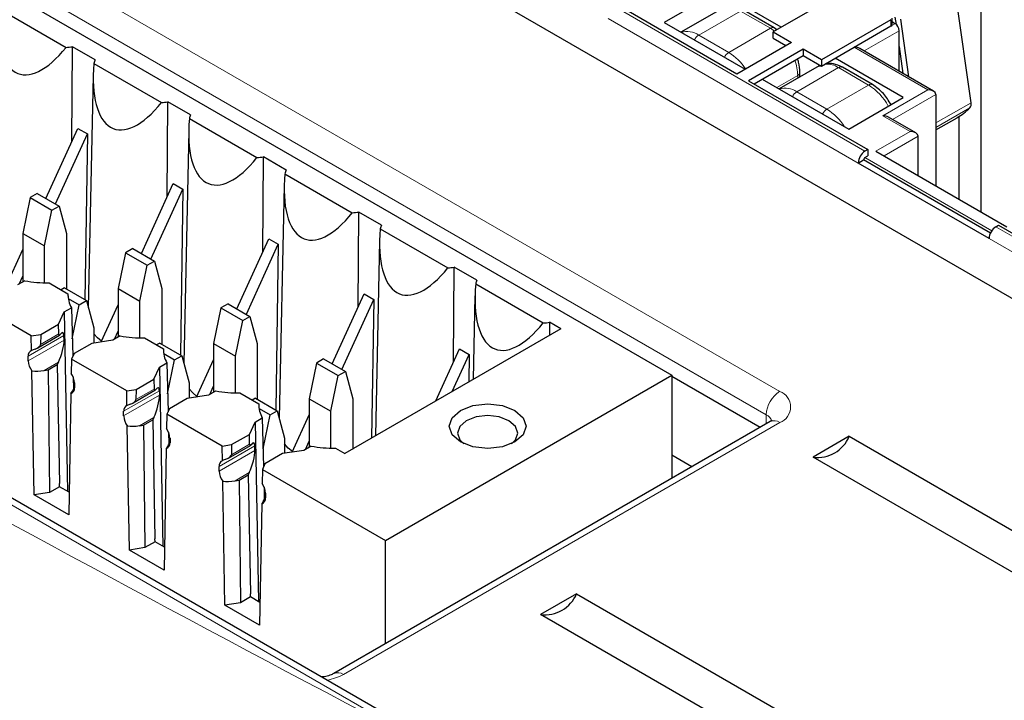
# Paper-space layout 'Blatt2' of a CAD drawing. Header units: millimetres. Extents: x 5 to 418, y 2 to 292.
# Tile 42 of 84: x 106 to 116, y 201 to 208. Entities that reach past the tile are written whole.
import ezdxf

# ---------------------------------------------------------------- set-up
doc = ezdxf.new("R2010")
doc.units = ezdxf.units.MM

psp = doc.layouts.new('Blatt2')

# ---------------------------------------------------------------- linework, layer by layer
at = {"color": 7, "linetype": 'Continuous', "lineweight": 18}
for p, q in [((110.431, 200.551), (85.288, 215.066)), ((95.943, 214.693), (113.904, 204.324)), ((113.762, 204.082), (95.802, 214.45)), ((112.194, 208.312), (114.787, 206.815)), ((113.495, 208.268), (113.062, 208.019)), ((113.495, 208.268), (113.806, 208.089)), ((112.123, 208.19), (114.717, 206.692)), ((115.056, 208.178), (115.056, 208.113)), ((113.806, 208.089), (113.373, 207.839)), ((113.806, 208.089), (113.849, 208.06)), ((115.098, 208.137), (114.674, 207.893)), ((115.141, 208.064), (114.777, 207.854)), ((113.373, 207.839), (113.062, 208.019)), ((114.674, 207.893), (115.438, 207.452)), ((114.513, 207.681), (114.08, 207.431)), ((114.313, 207.7), (114.321, 207.705)), ((114.513, 207.681), (114.824, 207.501)), ((114.089, 207.599), (113.872, 207.474)), ((114.089, 207.599), (114.089, 207.571)), ((114.391, 207.251), (114.824, 207.501)), ((115.438, 207.452), (114.971, 207.182)), ((114.391, 207.251), (114.08, 207.431)), ((115.523, 207.403), (115.074, 207.143)), ((115.523, 207.107), (115.887, 207.317)), ((115.523, 207.059), (115.875, 207.263)), ((114.971, 207.182), (115.254, 207.019)), ((115.254, 207.019), (114.9, 206.815)), ((114.985, 206.766), (115.339, 206.97)), ((116.102, 205.99), (114.787, 206.75)), ((114.773, 206.725), (116.088, 205.966)), ((116.145, 206.031), (117.026, 205.523)), ((116.074, 205.909), (116.955, 205.4)), ((106.477, 204.903), (106.107, 204.689)), ((106.424, 204.919), (106.234, 204.809)), ((106.479, 204.855), (106.107, 204.64)), ((106.42, 204.625), (106.272, 204.54)), ((106.583, 204.36), (106.588, 204.362)), ((107.467, 204.331), (107.097, 204.118)), ((107.097, 204.069), (107.469, 204.283)), ((107.414, 204.347), (107.224, 204.238)), ((113.761, 203.986), (113.762, 204.082)), ((107.41, 204.053), (107.262, 203.968)), ((113.904, 204), (109.378, 201.388)), ((107.573, 203.788), (107.578, 203.791)), ((108.404, 203.776), (108.214, 203.666)), ((108.457, 203.76), (108.087, 203.546)), ((108.459, 203.712), (108.087, 203.497)), ((108.4, 203.482), (108.252, 203.397)), ((108.563, 203.217), (108.568, 203.219))]:
    psp.add_line(p, q, dxfattribs=at)
at = {"color": 7, "linetype": 'Continuous', "lineweight": 25}
for p, q in [((110.534, 200.563), (85.39, 215.077)), ((94.963, 214.78), (112.782, 204.493)), ((108.56, 209.763), (117.809, 204.424)), ((113.268, 208.475), (112.703, 208.149)), ((113.919, 208.1), (113.268, 208.475)), ((114.555, 208.467), (113.834, 208.051)), ((115.887, 207.317), (115.72, 208.511)), ((115.989, 208.554), (115.989, 206.186)), ((105.799, 208.296), (106.5, 207.891)), ((113.458, 207.615), (112.222, 208.329)), ((113.295, 208.288), (112.878, 208.048)), ((113.846, 208.093), (113.535, 208.272)), ((115.056, 208.178), (114.335, 207.762)), ((115.068, 208.129), (115.068, 208.195)), ((115.098, 208.206), (115.109, 208.13)), ((115.154, 208.185), (115.238, 207.587)), ((112.703, 208.149), (113.543, 207.664)), ((113.871, 208.072), (113.846, 208.093)), ((114.335, 207.697), (115.056, 208.113)), ((115.098, 208.137), (115.068, 208.155)), ((115.141, 207.643), (115.141, 208.064)), ((113.834, 208.051), (114.024, 207.942)), ((113.834, 207.986), (113.834, 208.051)), ((113.834, 207.986), (113.967, 207.909)), ((106.559, 206.912), (106.566, 207.898)), ((106.801, 207.762), (106.566, 207.898)), ((114.024, 207.942), (113.458, 207.615)), ((114.145, 207.871), (113.579, 207.545)), ((114.335, 207.762), (114.145, 207.871)), ((114.145, 207.871), (114.145, 207.806)), ((115.498, 207.437), (114.734, 207.878)), ((115.141, 207.902), (115.18, 207.621)), ((113.636, 207.512), (114.145, 207.806)), ((114.145, 207.806), (114.335, 207.697)), ((114.335, 207.762), (114.335, 207.697)), ((115.183, 207.37), (114.476, 207.778)), ((106.789, 207.724), (107.49, 207.32)), ((114.313, 207.7), (113.896, 207.46)), ((114.332, 207.705), (114.311, 207.694)), ((114.864, 207.505), (114.553, 207.685)), ((106.782, 207.6), (106.73, 205.19)), ((113.579, 207.545), (114.816, 206.831)), ((113.721, 207.561), (114.618, 207.043)), ((114.112, 207.584), (114.112, 207.632)), ((114.618, 207.043), (115.183, 207.37)), ((115.523, 207.403), (115.523, 206.456)), ((107.549, 206.341), (107.556, 207.327)), ((107.791, 207.191), (107.556, 207.327)), ((107.779, 207.153), (108.48, 206.748)), ((115.314, 207.005), (115.031, 207.168)), ((115.523, 207.035), (115.742, 207.162)), ((115.76, 207.173), (115.76, 206.318)), ((106.291, 206.324), (106.622, 207.05)), ((106.622, 207.05), (106.721, 206.993)), ((106.39, 206.267), (106.721, 206.993)), ((106.721, 206.993), (106.695, 205.274)), ((107.772, 207.029), (107.72, 204.618)), ((115.339, 206.562), (115.339, 206.97)), ((114.816, 206.831), (114.787, 206.815)), ((114.816, 206.831), (114.816, 206.766)), ((108.539, 205.769), (108.546, 206.755)), ((108.781, 206.619), (108.546, 206.755)), ((114.787, 206.75), (114.816, 206.766)), ((114.9, 206.815), (116.258, 206.031)), ((114.717, 206.692), (114.773, 206.725)), ((116.074, 205.909), (114.717, 206.692)), ((116.088, 205.966), (114.773, 206.725)), ((108.769, 206.581), (109.469, 206.177)), ((107.281, 205.752), (107.612, 206.478)), ((107.38, 205.695), (107.711, 206.421)), ((107.612, 206.478), (107.711, 206.421)), ((107.711, 206.421), (107.685, 204.703)), ((108.762, 206.458), (108.71, 204.047)), ((106.126, 206.333), (106.05, 205.962)), ((106.201, 206.376), (106.126, 206.333)), ((106.126, 206.333), (106.352, 206.202)), ((106.201, 206.376), (106.427, 206.245)), ((106.352, 206.202), (106.427, 206.245)), ((106.427, 206.245), (106.503, 205.962)), ((106.276, 205.832), (106.352, 206.202)), ((109.529, 205.198), (109.536, 206.184)), ((109.771, 206.048), (109.536, 206.184)), ((116.145, 206.031), (116.173, 206.047)), ((116.173, 206.047), (117.409, 205.334)), ((106.05, 205.962), (106.276, 205.832)), ((106.05, 205.962), (106.05, 205.458)), ((106.503, 205.962), (106.503, 205.385)), ((109.759, 206.01), (110.459, 205.605)), ((106.276, 205.45), (106.276, 205.832)), ((108.271, 205.181), (108.602, 205.907)), ((108.37, 205.124), (108.701, 205.85)), ((108.602, 205.907), (108.701, 205.85)), ((108.701, 205.85), (108.675, 204.131)), ((109.752, 205.886), (109.708, 203.862)), ((105.874, 205.408), (106.05, 205.795)), ((107.116, 205.761), (107.04, 205.391)), ((107.191, 205.804), (107.116, 205.761)), ((107.116, 205.761), (107.342, 205.631)), ((107.191, 205.804), (107.417, 205.674)), ((107.266, 205.26), (107.342, 205.631)), ((107.342, 205.631), (107.417, 205.674)), ((107.417, 205.674), (107.493, 205.391)), ((110.519, 204.626), (110.526, 205.612)), ((110.761, 205.476), (110.526, 205.612)), ((106.012, 205.436), (106.05, 205.52)), ((106.071, 205.47), (105.996, 205.427)), ((106.323, 205.45), (106.519, 205.336)), ((110.749, 205.438), (111.449, 205.034)), ((106.484, 205.396), (106.449, 205.377)), ((106.484, 205.396), (106.71, 205.266)), ((106.519, 205.336), (106.52, 205.3)), ((107.04, 205.391), (107.266, 205.26)), ((107.04, 205.391), (107.04, 204.887)), ((107.493, 205.391), (107.493, 204.814)), ((109.261, 204.609), (109.592, 205.335)), ((109.592, 205.335), (109.691, 205.278)), ((110.741, 205.315), (110.723, 204.447)), ((106.139, 204.899), (105.566, 205.23)), ((106.522, 205.288), (106.635, 205.223)), ((106.563, 204.87), (106.635, 205.223)), ((106.635, 205.223), (106.71, 205.266)), ((106.71, 205.266), (106.786, 204.983)), ((106.864, 204.836), (107.04, 205.223)), ((107.266, 204.878), (107.266, 205.26)), ((108.181, 205.233), (108.106, 205.19)), ((108.181, 205.233), (108.407, 205.102)), ((109.36, 204.552), (109.691, 205.278)), ((109.691, 205.278), (109.669, 203.839)), ((106.421, 205.02), (106.48, 205.147)), ((106.48, 205.147), (106.555, 205.191)), ((106.48, 205.147), (106.515, 203.288)), ((106.555, 205.191), (106.568, 204.684)), ((108.106, 205.19), (108.03, 204.819)), ((108.106, 205.19), (108.332, 205.059)), ((108.332, 205.059), (108.407, 205.102)), ((108.407, 205.102), (108.483, 204.819)), ((106.237, 204.915), (106.421, 205.02)), ((106.424, 204.919), (106.421, 205.02)), ((108.256, 204.689), (108.332, 205.059)), ((111.633, 204.973), (111.515, 205.041)), ((111.515, 205.041), (111.515, 204.904)), ((106.139, 204.899), (106.237, 204.915)), ((106.141, 204.748), (106.139, 204.899)), ((106.205, 204.775), (106.432, 204.907)), ((106.237, 204.915), (106.234, 204.809)), ((106.479, 204.855), (106.477, 204.903)), ((106.786, 204.983), (106.786, 204.824)), ((107.061, 204.899), (106.986, 204.855)), ((107.002, 204.864), (107.04, 204.949)), ((111.633, 204.973), (109.391, 203.679)), ((106.766, 204.821), (106.582, 204.715)), ((106.986, 204.855), (106.766, 204.821)), ((107.313, 204.878), (107.509, 204.765)), ((107.473, 204.825), (107.439, 204.805)), ((107.473, 204.825), (107.7, 204.694)), ((108.03, 204.819), (108.256, 204.689)), ((108.03, 204.819), (108.03, 204.315)), ((108.483, 204.819), (108.483, 204.242)), ((106.107, 204.64), (106.107, 204.689)), ((106.582, 204.715), (106.556, 204.658)), ((107.509, 204.765), (107.51, 204.729)), ((107.512, 204.716), (107.625, 204.651)), ((107.625, 204.651), (107.7, 204.694)), ((107.7, 204.694), (107.776, 204.411)), ((108.256, 204.307), (108.256, 204.689)), ((110.336, 204.224), (110.582, 204.764)), ((110.505, 204.322), (110.681, 204.707)), ((110.582, 204.764), (110.681, 204.707)), ((110.681, 204.707), (110.676, 204.421)), ((106.314, 204.546), (106.408, 204.601)), ((106.42, 204.625), (106.408, 204.601)), ((106.408, 204.601), (106.432, 203.368)), ((106.556, 204.658), (106.553, 204.51)), ((107.129, 204.328), (106.556, 204.658)), ((107.47, 204.576), (107.545, 204.62)), ((107.545, 204.62), (107.557, 204.112)), ((107.553, 204.299), (107.625, 204.651)), ((107.854, 204.265), (108.03, 204.652)), ((109.096, 204.618), (109.02, 204.248)), ((109.171, 204.661), (109.096, 204.618)), ((109.096, 204.618), (109.322, 204.488)), ((109.171, 204.661), (109.397, 204.531)), ((106.167, 203.25), (106.145, 204.536)), ((106.272, 204.54), (106.314, 204.546)), ((106.314, 204.546), (106.328, 203.275)), ((107.411, 204.449), (107.47, 204.576)), ((107.47, 204.576), (107.505, 202.716)), ((109.246, 204.117), (109.322, 204.488)), ((109.322, 204.488), (109.397, 204.531)), ((109.397, 204.531), (109.473, 204.248)), ((109.812, 202.779), (112.782, 204.493)), ((112.782, 204.493), (112.782, 203.42)), ((106.573, 204.474), (106.576, 204.347)), ((106.588, 204.411), (106.588, 204.362)), ((107.227, 204.343), (107.411, 204.449)), ((107.411, 204.449), (107.414, 204.347)), ((107.776, 204.411), (107.776, 204.253)), ((113.699, 203.95), (112.782, 204.479)), ((106.55, 204.303), (106.527, 203.042)), ((106.588, 204.369), (106.583, 204.36)), ((107.129, 204.328), (107.227, 204.343)), ((107.131, 204.176), (107.129, 204.328)), ((107.195, 204.204), (107.422, 204.335)), ((107.227, 204.343), (107.224, 204.238)), ((107.467, 204.331), (107.469, 204.283)), ((107.976, 204.284), (107.756, 204.25)), ((108.051, 204.327), (107.976, 204.284)), ((107.992, 204.293), (108.03, 204.377)), ((108.303, 204.307), (108.499, 204.193)), ((107.756, 204.25), (107.572, 204.144)), ((108.463, 204.253), (108.429, 204.234)), ((108.463, 204.253), (108.69, 204.123)), ((108.499, 204.193), (108.5, 204.157)), ((109.02, 204.248), (109.246, 204.117)), ((109.02, 204.248), (109.02, 203.744)), ((109.473, 204.248), (109.473, 203.726)), ((107.097, 204.069), (107.097, 204.118)), ((107.546, 204.087), (107.543, 203.939)), ((107.572, 204.144), (107.546, 204.087)), ((108.118, 203.756), (107.546, 204.087)), ((108.502, 204.145), (108.615, 204.08)), ((108.543, 203.727), (108.615, 204.08)), ((108.615, 204.08), (108.69, 204.123)), ((108.69, 204.123), (108.765, 203.84)), ((108.844, 203.693), (109.02, 204.08)), ((109.246, 203.735), (109.246, 204.117)), ((107.262, 203.968), (107.304, 203.974)), ((107.304, 203.974), (107.398, 204.029)), ((107.304, 203.974), (107.318, 202.703)), ((107.41, 204.053), (107.398, 204.029)), ((107.398, 204.029), (107.422, 202.796)), ((108.401, 203.877), (108.46, 204.004)), ((108.46, 204.004), (108.535, 204.048)), ((108.46, 204.004), (108.495, 202.145)), ((108.535, 204.048), (108.547, 203.541)), ((113.804, 204.01), (109.278, 201.398)), ((107.157, 202.678), (107.135, 203.965)), ((107.563, 203.902), (107.566, 203.776)), ((108.217, 203.772), (108.401, 203.877)), ((108.404, 203.776), (108.401, 203.877)), ((107.578, 203.798), (107.573, 203.788)), ((107.578, 203.84), (107.578, 203.791)), ((108.118, 203.756), (108.217, 203.772)), ((108.217, 203.772), (108.214, 203.666)), ((108.765, 203.84), (108.765, 203.681)), ((108.982, 203.722), (109.02, 203.806)), ((114.624, 203.858), (114.249, 203.642)), ((114.624, 203.858), (117.735, 202.062)), ((107.539, 203.731), (107.517, 202.47)), ((108.121, 203.605), (108.118, 203.756)), ((108.185, 203.632), (108.412, 203.764)), ((108.459, 203.712), (108.457, 203.76)), ((108.746, 203.678), (108.562, 203.572)), ((108.966, 203.712), (108.746, 203.678)), ((109.041, 203.756), (108.966, 203.712)), ((109.293, 203.735), (109.391, 203.679)), ((108.562, 203.572), (108.536, 203.515)), ((112.992, 203.541), (112.782, 203.663)), ((117.361, 201.846), (114.249, 203.642)), ((108.087, 203.497), (108.087, 203.546)), ((108.4, 203.482), (108.388, 203.458)), ((108.536, 203.515), (108.533, 203.367)), ((108.536, 203.515), (109.812, 202.779)), ((106.433, 203.335), (106.432, 203.368)), ((108.147, 202.107), (108.125, 203.393)), ((108.252, 203.397), (108.294, 203.403)), ((108.294, 203.403), (108.388, 203.458)), ((108.294, 203.403), (108.308, 202.132)), ((108.388, 203.458), (108.412, 202.225)), ((106.328, 203.275), (106.167, 203.25)), ((106.433, 203.335), (106.328, 203.275)), ((106.531, 203.278), (106.433, 203.335)), ((108.553, 203.331), (108.556, 203.204)), ((108.568, 203.268), (108.568, 203.219)), ((106.527, 203.042), (106.167, 203.25)), ((108.529, 203.16), (108.507, 201.899)), ((108.568, 203.226), (108.563, 203.217)), ((107.423, 202.764), (107.318, 202.703)), ((107.423, 202.764), (107.422, 202.796)), ((107.521, 202.707), (107.423, 202.764)), ((109.812, 201.706), (109.812, 202.779)), ((107.318, 202.703), (107.157, 202.678)), ((107.517, 202.47), (107.157, 202.678)), ((108.308, 202.132), (108.147, 202.107)), ((108.413, 202.192), (108.308, 202.132)), ((108.413, 202.192), (108.412, 202.225)), ((108.511, 202.135), (108.413, 202.192)), ((111.795, 202.225), (111.421, 202.009)), ((111.795, 202.225), (114.906, 200.429)), ((108.507, 201.899), (108.147, 202.107)), ((114.532, 200.213), (111.421, 202.009))]:
    psp.add_line(p, q, dxfattribs=at)
at = {"color": 7, "linetype": 'Continuous', "lineweight": 25, "flags": 128}
for points in [[(106.867, 204.843), (106.825, 204.878), (106.786, 204.922)], [(107.857, 204.271), (107.815, 204.307), (107.776, 204.351)], [(111.156, 204.126), (111.242, 204.051), (111.273, 203.962), (111.242, 203.874), (111.156, 203.799), (111.026, 203.749), (110.873, 203.732), (110.72, 203.749), (110.59, 203.799), (110.503, 203.874), (110.473, 203.962), (110.503, 204.051), (110.59, 204.126), (110.72, 204.176), (110.873, 204.193), (111.026, 204.176), (111.156, 204.126)], [(111.121, 203.781), (111.162, 203.822), (111.186, 203.892), (111.162, 203.961), (111.094, 204.02), (110.993, 204.059), (110.873, 204.073), (110.753, 204.059), (110.651, 204.02), (110.583, 203.961), (110.559, 203.892), (110.583, 203.822), (110.624, 203.781)], [(108.847, 203.7), (108.805, 203.735), (108.765, 203.779)]]:
    psp.add_lwpolyline(points, dxfattribs=at)
at = {"color": 7, "linetype": 'Continuous', "lineweight": 18}
for centre, radius, start, end in [((112.942, 207.847), 0.209, 55.0126, 107.3716), ((113.829, 208.056), 0.0402, 65.7014, 125.6168), ((113.125, 207.918), 0.119, 122.2646, 155.4388), ((113.437, 207.738), 0.119, 122.2646, 155.4388), ((113.077, 207.361), 0.563, 33.0202, 58.2122), ((113.574, 207.589), 0.515, 1.0981, 19.0582), ((114.382, 207.477), 0.242, 57.3541, 92.2963), ((114.536, 207.648), 0.0402, 65.6929, 125.6176), ((114.072, 207.636), 0.0402, 294.3757, 354.2935), ((113.96, 207.259), 0.209, 55.0126, 107.3716), ((114.847, 207.47), 0.0384, 64.0327, 127.2545), ((114.505, 206.999), 0.595, 28.3479, 57.624), ((114.145, 207.329), 0.121, 122.4948, 155.2086), ((114.455, 207.15), 0.119, 122.2646, 155.4388), ((114.092, 206.769), 0.567, 31.859, 58.1625), ((114.07, 204.065), 0.308, 122.6523, 176.7703), ((113.842, 204.162), 0.173, 290.7834, 69.2166), ((113.717, 203.986), 0.106, 17.4139, 64.5329), ((113.846, 203.924), 0.0961, 52.8179, 115.8716), ((109.128, 201.844), 0.52, 278.5879, 298.7922), ((109.32, 201.311), 0.0961, 52.8299, 115.7513)]:
    psp.add_arc(centre, radius, start, end, dxfattribs=at)
at = {"color": 7, "linetype": 'Continuous', "lineweight": 25}
for centre, radius, start, end in [((115.048, 208.131), 0.0201, 294.3747, 354.3052), ((115.049, 208.06), 0.0922, 2.6055, 57.3945), ((106.42, 208.933), 1.045, 274.3461, 277.9939), ((107.013, 207.673), 0.23, 157.0218, 167.0334), ((107.41, 208.361), 1.045, 274.3461, 277.9939), ((115.405, 207.746), 0.674, 300.0124, 314.2807), ((115.823, 207.303), 0.066, 322.9583, 12.674), ((108.003, 207.101), 0.23, 157.0218, 167.0334), ((108.4, 207.79), 1.045, 274.3461, 277.9939), ((114.87, 206.685), 0.154, 122.6055, 177.3945), ((114.804, 206.724), 0.0307, 122.6055, 177.3945), ((108.993, 206.53), 0.23, 157.0218, 167.0334), ((109.39, 207.218), 1.045, 274.3461, 277.9939), ((109.983, 205.958), 0.23, 157.0218, 167.0334), ((116.228, 205.902), 0.154, 122.6055, 177.3945), ((110.38, 206.647), 1.045, 274.3461, 277.9939), ((106.304, 206.76), 1.31, 259.7801, 270.8315), ((110.973, 205.387), 0.23, 157.0218, 167.0334), ((106.797, 205.328), 0.278, 178.227, 209.4562), ((111.37, 206.075), 1.045, 274.3461, 277.9939), ((107.294, 206.188), 1.31, 259.7801, 270.8315), ((106.162, 204.696), 0.0554, 111.6771, 187.7692), ((107.787, 204.756), 0.278, 178.227, 209.4562), ((106.289, 204.648), 0.182, 182.5078, 217.7954), ((106.408, 204.404), 0.18, 2.3789, 36.0727), ((106.534, 204.354), 0.054, 286.5351, 8.4901), ((108.284, 205.617), 1.31, 259.7801, 270.8315), ((107.152, 204.125), 0.0554, 111.6771, 187.7692), ((108.777, 204.185), 0.278, 178.227, 209.4562), ((107.279, 204.076), 0.182, 182.5078, 217.7954), ((107.397, 203.832), 0.18, 2.3789, 36.0727), ((107.524, 203.783), 0.054, 286.5351, 8.4901), ((114.295, 203.995), 0.356, 262.6225, 337.3722), ((109.274, 205.045), 1.31, 259.7801, 270.8315), ((108.142, 203.553), 0.0554, 111.6771, 187.7692), ((108.269, 203.505), 0.182, 182.5078, 217.7954), ((108.387, 203.261), 0.18, 2.3789, 36.0727), ((108.514, 203.211), 0.054, 286.5351, 8.4901), ((111.467, 202.362), 0.356, 262.6225, 337.3722)]:
    psp.add_arc(centre, radius, start, end, dxfattribs=at)
at = {"color": 7, "linetype": 'Continuous', "lineweight": 18}
for centre, major_axis, ratio, start_param, end_param in [((365.431, 366.688), (379.985, 5.827), 0.587244, 3.834585, 4.001386), ((365.431, 355.201), (379.987, -5.634), 0.567146, 3.873355, 3.997444), ((365.416, 367.659), (378.785, 5.828), 0.587275, 3.871004, 3.964908)]:
    psp.add_ellipse(centre, major_axis=major_axis, ratio=ratio, start_param=start_param, end_param=end_param, dxfattribs=at)
at = {"color": 7, "linetype": 'Continuous', "lineweight": 25}
for centre, major_axis, ratio, start_param, end_param in [((106.405, 208.752), (0.399, 1.134), 0.410555, 2.12407, 4.005778), ((114.674, 207.844), (0.0849, 0), 0.577382, 0.785398, 1.570796), ((107.395, 208.181), (0.399, 1.134), 0.410555, 2.12407, 4.005778), ((115.438, 207.403), (0.0849, 0), 0.577382, 0, 1.570796), ((108.385, 207.609), (0.399, 1.134), 0.410555, 2.12407, 4.005778), ((114.971, 207.133), (0.0849, 0), 0.577382, 0.785398, 1.570796), ((115.254, 206.97), (0.0849, 0), 0.577382, 0, 1.570796), ((109.375, 207.038), (0.399, 1.134), 0.410555, 2.12407, 4.005778), ((110.365, 206.466), (0.399, 1.134), 0.410555, 2.12407, 4.005778), ((111.355, 205.895), (0.399, 1.134), 0.410555, 2.12407, 4.005778), ((106.45, 204.974), (0.0213, 0.0685), 0.214878, 2.584709, 3.70514), ((106.415, 204.769), (0.051, 0.164), 0.214878, 5.726301, 6.846733), ((106.137, 204.794), (0.0963, 0.0188), 0.415057, 5.06932, 6.189751), ((106.417, 204.721), (0.051, 0.164), 0.214878, 4.155505, 5.726301), ((106.277, 204.689), (0.231, 0.045), 0.415057, 1.927727, 2.114113), ((106.275, 204.639), (0.231, 0.045), 0.415057, 4.034806, 4.618955), ((106.586, 204.46), (0.054, 0.167), 0.189303, 3.548819, 4.132968), ((107.407, 204.149), (0.051, 0.164), 0.214878, 4.155505, 5.726301), ((107.44, 204.403), (0.0213, 0.0685), 0.214878, 2.584709, 3.70514), ((107.405, 204.198), (0.051, 0.164), 0.214878, 5.726301, 6.846733), ((107.267, 204.118), (0.231, 0.045), 0.415057, 1.927727, 2.114113), ((107.127, 204.223), (0.0963, 0.0188), 0.415057, 5.06932, 6.189751), ((107.265, 204.068), (0.231, 0.045), 0.415057, 4.034806, 4.618955), ((107.576, 203.888), (0.054, 0.167), 0.189303, 3.548819, 4.132968), ((108.43, 203.831), (0.0213, 0.0685), 0.214878, 2.584709, 3.70514), ((108.395, 203.626), (0.051, 0.164), 0.214878, 5.726301, 6.846733), ((108.117, 203.651), (0.0963, 0.0188), 0.415057, 5.06932, 6.189751), ((108.397, 203.578), (0.051, 0.164), 0.214878, 4.155505, 5.726301), ((108.257, 203.546), (0.231, 0.045), 0.415057, 1.927727, 2.114113), ((108.255, 203.496), (0.231, 0.045), 0.415057, 4.034806, 4.618955), ((108.566, 203.317), (0.054, 0.167), 0.189303, 3.548819, 4.132968)]:
    psp.add_ellipse(centre, major_axis=major_axis, ratio=ratio, start_param=start_param, end_param=end_param, dxfattribs=at)
for points, knots in [([(80.749, 215.029), (81.558, 214.505), (83.901, 212.985), (87.852, 210.504), (92.632, 207.605), (97.503, 204.755), (102.463, 201.955), (107.511, 199.207), (111.398, 197.163), (113.601, 196.034), (114.074, 195.791)], [0, 0, 0, 0, 0.0774167, 0.2244859, 0.3715556, 0.5186246, 0.6656928, 0.8127599, 0.959826, 1, 1, 1, 1]), ([(114.112, 207.632), (114.111, 207.666), (114.11, 207.713), (114.09, 207.76), (114.086, 207.772)], [0, 0, 0, 0, 0.75435, 1, 1, 1, 1]), ([(114.553, 207.685), (114.522, 207.7), (114.463, 207.729), (114.404, 207.723), (114.376, 207.72)], [0, 0, 0, 0, 0.530665, 1, 1, 1, 1]), ([(115.057, 207.297), (115.032, 207.338), (114.979, 207.424), (114.904, 207.477), (114.864, 207.505)], [0, 0, 0, 0, 0.4686905, 1, 1, 1, 1]), ([(113.825, 204.026), (113.825, 204.026), (113.826, 204.025), (113.811, 204.015), (113.804, 204.01)], [0, 0, 0, 0, 0.497843, 1, 1, 1, 1]), ([(109.278, 201.398), (109.265, 201.391), (109.239, 201.379), (109.191, 201.364), (109.158, 201.362), (109.149, 201.362)], [0, 0, 0, 0, 0.406925, 0.835313, 1, 1, 1, 1])]:
    psp.add_open_spline(points, degree=3, knots=knots, dxfattribs=at)

doc.saveas('drawing.dxf')
